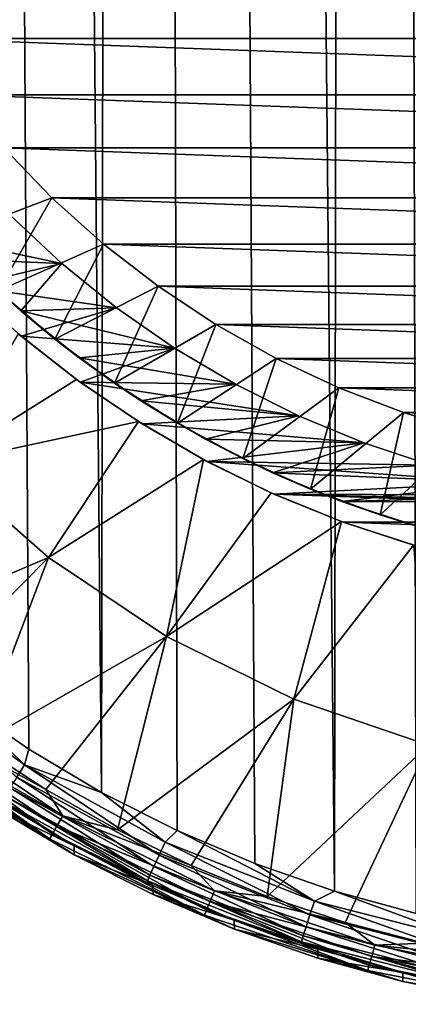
# Model space of a CAD drawing. Header units: metres. Extents: x -136 to 36, y -263 to -20.
# Tile 2 of 99: x -107.83 to -103.42, y -262.96 to -251.8. Entities that reach past the tile are written whole.
import ezdxf

# ---------------------------------------------------------------- set-up
doc = ezdxf.new("R2010")
doc.units = ezdxf.units.M
doc.layers.add('solid_11_382_034_XXX', color=7, linetype='CONTINUOUS')

msp = doc.modelspace()

# ---------------------------------------------------------------- linework, layer by layer
at = {"layer": 'solid_11_382_034_XXX'}
for points in [[(-106.897766, -260.55899, 8.561519), (-106.517082, -27.593649, 12.938132), (-109.123253, -27.594526, 12.870156)], [(-107.722359, -260.070923, 8.550571), (-106.897766, -260.55899, 8.561519), (-109.123253, -27.594526, 12.870156)], [(-108.512245, -259.529053, 8.539351), (-107.722359, -260.070923, 8.550571), (-109.123253, -27.594526, 12.870156)], [(-106.897766, -260.55899, 8.561519), (-106.041916, -260.991119, 8.571878), (-106.517082, -27.593649, 12.938132)], [(-104.252975, -261.679535, 8.58967), (-103.910507, -27.593061, 12.983451), (-106.517082, -27.593649, 12.938132)], [(-105.15937, -261.365051, 8.581346), (-104.252975, -261.679535, 8.58967), (-106.517082, -27.593649, 12.938132)], [(-106.041916, -260.991119, 8.571878), (-105.15937, -261.365051, 8.581346), (-106.517082, -27.593649, 12.938132)], [(-104.252975, -261.679535, 8.58967), (-103.328278, -261.932617, 8.596609), (-103.910507, -27.593061, 12.983451)], [(-101.437279, -262.251343, 8.605653), (-101.303551, -27.592766, 13.006112), (-103.910507, -27.593061, 12.983451)], [(-102.387703, -262.123627, 8.601989), (-101.437279, -262.251343, 8.605653), (-103.910507, -27.593061, 12.983451)], [(-103.328278, -261.932617, 8.596609), (-102.387703, -262.123627, 8.601989), (-103.910507, -27.593061, 12.983451)], [(-109.374535, -251.338593, -10.55), (-90.625465, -251.338593, -10.55), (-91.034523, -252.00885, -10.55)], [(-109.374535, -251.338593, -10.55), (-91.034523, -252.00885, -10.55), (-108.965477, -252.00885, -10.55)], [(-108.965477, -252.00885, -10.55), (-91.034523, -252.00885, -10.55), (-91.491409, -252.647461, -10.55)], [(-108.965477, -252.00885, -10.55), (-91.491409, -252.647461, -10.55), (-108.508591, -252.647461, -10.55)], [(-108.508591, -252.647461, -10.55), (-91.491409, -252.647461, -10.55), (-91.993698, -253.251022, -10.55)], [(-108.508591, -252.647461, -10.55), (-91.993698, -253.251022, -10.55), (-108.006302, -253.251022, -10.55)], [(-108.006302, -253.251022, -10.55), (-107.461296, -253.816315, -10.55), (-108.671829, -254.277573, -9.86584)], [(-108.006302, -253.251022, -10.55), (-91.993698, -253.251022, -10.55), (-92.538704, -253.816315, -10.55)], [(-108.006302, -253.251022, -10.55), (-92.538704, -253.816315, -10.55), (-107.461296, -253.816315, -10.55)], [(-107.461296, -253.816315, -10.55), (-108.070671, -254.869873, -9.86584), (-108.671829, -254.277573, -9.86584)], [(-107.461296, -253.816315, -10.55), (-106.876488, -254.340302, -10.55), (-108.070671, -254.869873, -9.86584)], [(-107.461296, -253.816315, -10.55), (-92.538704, -253.816315, -10.55), (-93.123512, -254.340302, -10.55)], [(-107.461296, -253.816315, -10.55), (-93.123512, -254.340302, -10.55), (-106.876488, -254.340302, -10.55)], [(-107.937271, -254.014618, -5.300001), (-107.350815, -254.560638, -5.300001), (-109.029213, -254.207291, -5.300001)], [(-108.439323, -254.516663, -6), (-107.350815, -254.560638, -6), (-107.937271, -254.014618, -6)], [(-107.350815, -254.560638, -6), (-107.350815, -254.560638, -5.300001), (-107.937271, -254.014618, -5.300001)], [(-107.937271, -254.014618, -6), (-107.350815, -254.560638, -6), (-107.937271, -254.014618, -5.300001)], [(-107.350815, -254.560638, -5.300001), (-108.440102, -254.817322, -5.300001), (-109.029213, -254.207291, -5.300001)], [(-106.876488, -254.340302, -10.55), (-107.429153, -255.418228, -9.86584), (-108.070671, -254.869873, -9.86584)], [(-106.876488, -254.340302, -10.55), (-106.254982, -254.820206, -10.55), (-107.429153, -255.418228, -9.86584)], [(-106.876488, -254.340302, -10.55), (-93.123512, -254.340302, -10.55), (-93.745018, -254.820221, -10.55)], [(-106.876488, -254.340302, -10.55), (-93.745018, -254.820221, -10.55), (-106.254982, -254.820206, -10.55)], [(-107.350815, -254.560638, -5.300001), (-106.726891, -255.063431, -5.300001), (-108.440102, -254.817322, -5.300001)], [(-108.439323, -254.516663, -6), (-107.815765, -255.097214, -6), (-107.350815, -254.560638, -6)], [(-108.070671, -254.869873, -9.86584), (-107.815765, -255.097214, -6), (-108.439323, -254.516663, -6)], [(-107.815765, -255.097214, -6), (-106.726891, -255.063431, -6), (-107.350815, -254.560638, -6)], [(-106.726891, -255.063431, -6), (-106.726891, -255.063431, -5.300001), (-107.350815, -254.560638, -5.300001)], [(-107.350815, -254.560638, -6), (-106.726891, -255.063431, -6), (-107.350815, -254.560638, -5.300001)], [(-108.440102, -254.817322, -5.300001), (-107.809868, -255.384796, -5.300001), (-107.839241, -255.360062, -5.751345)], [(-106.726891, -255.063431, -5.300001), (-107.809868, -255.384796, -5.300001), (-108.440102, -254.817322, -5.300001)], [(-106.254982, -254.820206, -10.55), (-106.750496, -255.919861, -9.86584), (-107.429153, -255.418228, -9.86584)], [(-106.254982, -254.820206, -10.55), (-105.600113, -255.253479, -10.55), (-106.750496, -255.919861, -9.86584)], [(-106.254982, -254.820206, -10.55), (-93.745018, -254.820221, -10.55), (-94.399895, -255.253479, -10.55)], [(-106.254982, -254.820206, -10.55), (-94.399895, -255.253479, -10.55), (-105.600113, -255.253479, -10.55)], [(-108.070671, -254.869873, -9.86584), (-107.429153, -255.418228, -9.86584), (-107.815765, -255.097214, -6)], [(-107.815765, -255.097214, -6), (-106.068695, -255.520416, -6), (-106.726891, -255.063431, -6)], [(-107.815765, -255.097214, -6), (-107.152382, -255.631805, -6), (-106.068695, -255.520416, -6)], [(-107.429153, -255.418228, -9.86584), (-107.152382, -255.631805, -6), (-107.815765, -255.097214, -6)], [(-106.726891, -255.063431, -5.300001), (-106.068695, -255.520416, -5.300001), (-107.809868, -255.384796, -5.300001)], [(-106.068695, -255.520416, -6), (-106.068695, -255.520416, -5.300001), (-106.726891, -255.063431, -5.300001)], [(-106.726891, -255.063431, -6), (-106.068695, -255.520416, -6), (-106.726891, -255.063431, -5.300001)], [(-105.600113, -255.253479, -10.55), (-106.038078, -256.372284, -9.86584), (-106.750496, -255.919861, -9.86584)], [(-105.600113, -255.253479, -10.55), (-104.915359, -255.637772, -10.55), (-106.038078, -256.372284, -9.86584)], [(-105.600113, -255.253479, -10.55), (-94.399895, -255.253479, -10.55), (-95.084648, -255.637772, -10.55)], [(-105.600113, -255.253479, -10.55), (-95.084648, -255.637772, -10.55), (-104.915359, -255.637772, -10.55)], [(-108.712357, -256.832733, -5.320241), (-107.839241, -255.360062, -5.751345), (-107.181145, -255.878052, -5.770236)], [(-107.809868, -255.384796, -5.300001), (-107.181145, -255.878052, -5.770236), (-107.839241, -255.360062, -5.751345)], [(-107.809868, -255.384796, -5.300001), (-107.141594, -255.906906, -5.300001), (-107.181145, -255.878052, -5.770236)], [(-106.068695, -255.520416, -5.300001), (-107.141594, -255.906906, -5.300001), (-107.809868, -255.384796, -5.300001)], [(-107.429153, -255.418228, -9.86584), (-106.750496, -255.919861, -9.86584), (-107.152382, -255.631805, -6)], [(-107.152382, -255.631805, -6), (-105.37957, -255.929291, -6), (-106.068695, -255.520416, -6)], [(-106.068695, -255.520416, -5.300001), (-105.37957, -255.929291, -5.300001), (-107.141594, -255.906906, -5.300001)], [(-105.37957, -255.929291, -6), (-105.37957, -255.929291, -5.300001), (-106.068695, -255.520416, -5.300001)], [(-106.068695, -255.520416, -6), (-105.37957, -255.929291, -6), (-106.068695, -255.520416, -5.300001)], [(-107.152382, -255.631805, -6), (-106.452545, -256.117706, -6), (-105.37957, -255.929291, -6)], [(-106.750496, -255.919861, -9.86584), (-106.452545, -256.117706, -6), (-107.152382, -255.631805, -6)], [(-104.915359, -255.637772, -10.55), (-105.295479, -256.773254, -9.86584), (-106.038078, -256.372284, -9.86584)], [(-104.915359, -255.637772, -10.55), (-104.204376, -255.971069, -10.55), (-105.295479, -256.773254, -9.86584)], [(-104.915359, -255.637772, -10.55), (-95.084648, -255.637772, -10.55), (-95.795624, -255.971069, -10.55)], [(-104.915359, -255.637772, -10.55), (-95.795624, -255.971069, -10.55), (-104.204376, -255.971069, -10.55)], [(-108.712357, -256.832733, -5.320241), (-107.181145, -255.878052, -5.770236), (-106.480682, -256.354675, -5.787493)], [(-107.141594, -255.906906, -5.300001), (-106.480682, -256.354675, -5.787493), (-107.181145, -255.878052, -5.770236)], [(-107.141594, -255.906906, -5.300001), (-106.438522, -256.381134, -5.300001), (-106.480682, -256.354675, -5.787493)], [(-104.663033, -256.287964, -5.300001), (-106.438522, -256.381134, -5.300001), (-107.141594, -255.906906, -5.300001)], [(-105.37957, -255.929291, -5.300001), (-104.663033, -256.287964, -5.300001), (-107.141594, -255.906906, -5.300001)], [(-106.750496, -255.919861, -9.86584), (-106.038078, -256.372284, -9.86584), (-106.452545, -256.117706, -6)], [(-106.452545, -256.117706, -6), (-104.663033, -256.287964, -6), (-105.37957, -255.929291, -6)], [(-104.663033, -256.287964, -6), (-104.663033, -256.287964, -5.300001), (-105.37957, -255.929291, -5.300001)], [(-105.37957, -255.929291, -6), (-104.663033, -256.287964, -6), (-105.37957, -255.929291, -5.300001)], [(-104.204376, -255.971069, -10.55), (-104.526398, -257.120728, -9.86584), (-105.295479, -256.773254, -9.86584)], [(-104.204376, -255.971069, -10.55), (-103.470963, -256.251587, -10.55), (-104.526398, -257.120728, -9.86584)], [(-104.204376, -255.971069, -10.55), (-95.795624, -255.971069, -10.55), (-96.529037, -256.251587, -10.55)], [(-104.204376, -255.971069, -10.55), (-96.529037, -256.251587, -10.55), (-103.470963, -256.251587, -10.55)], [(-106.452545, -256.117706, -6), (-105.719833, -256.55246, -6), (-104.663033, -256.287964, -6)], [(-106.038078, -256.372284, -9.86584), (-105.719833, -256.55246, -6), (-106.452545, -256.117706, -6)], [(-103.470963, -256.251587, -10.55), (-103.734688, -257.412964, -9.86584), (-104.526398, -257.120728, -9.86584)], [(-103.470963, -256.251587, -10.55), (-102.719032, -256.477814, -10.55), (-103.734688, -257.412964, -9.86584)], [(-103.470963, -256.251587, -10.55), (-96.529037, -256.251587, -10.55), (-97.280968, -256.477814, -10.55)], [(-103.470963, -256.251587, -10.55), (-97.280968, -256.477814, -10.55), (-102.719032, -256.477814, -10.55)], [(-107.500732, -257.895569, -5.311156), (-108.712357, -256.832733, -5.320241), (-106.480682, -256.354675, -5.787493)], [(-107.500732, -257.895569, -5.311156), (-106.480682, -256.354675, -5.787493), (-105.741867, -256.784973, -5.80319)], [(-106.438522, -256.381134, -5.300001), (-105.741867, -256.784973, -5.80319), (-106.480682, -256.354675, -5.787493)], [(-104.663033, -256.287964, -5.300001), (-103.922737, -256.594604, -5.300001), (-106.438522, -256.381134, -5.300001)], [(-106.438522, -256.381134, -5.300001), (-105.704079, -256.805176, -5.300001), (-105.741867, -256.784973, -5.80319)], [(-103.922737, -256.594604, -5.300001), (-105.704079, -256.805176, -5.300001), (-106.438522, -256.381134, -5.300001)], [(-106.038078, -256.372284, -9.86584), (-105.295479, -256.773254, -9.86584), (-105.719833, -256.55246, -6)], [(-105.719833, -256.55246, -6), (-103.922737, -256.594604, -6), (-104.663033, -256.287964, -6)], [(-103.922737, -256.594604, -6), (-103.922737, -256.594604, -5.300001), (-104.663033, -256.287964, -5.300001)], [(-104.663033, -256.287964, -6), (-103.922737, -256.594604, -6), (-104.663033, -256.287964, -5.300001)], [(-102.719032, -256.477814, -10.55), (-102.924301, -257.64856, -9.86584), (-103.734688, -257.412964, -9.86584)], [(-105.719833, -256.55246, -6), (-104.957977, -256.933807, -6), (-103.922737, -256.594604, -6)], [(-105.295479, -256.773254, -9.86584), (-104.957977, -256.933807, -6), (-105.719833, -256.55246, -6)], [(-103.922737, -256.594604, -5.300001), (-103.162445, -256.847656, -5.300001), (-105.704079, -256.805176, -5.300001)], [(-104.957977, -256.933807, -6), (-103.162453, -256.847656, -6), (-103.922737, -256.594604, -6)], [(-103.162453, -256.847656, -6), (-103.162445, -256.847656, -5.300001), (-103.922737, -256.594604, -5.300001)], [(-103.922737, -256.594604, -6), (-103.162453, -256.847656, -6), (-103.922737, -256.594604, -5.300001)], [(-109.765282, -258.859131, -4.645147), (-108.712357, -256.832733, -5.320241), (-107.500732, -257.895569, -5.311156)], [(-106.160721, -258.791138, -5.303502), (-107.500732, -257.895569, -5.311156), (-105.741867, -256.784973, -5.80319)], [(-106.160721, -258.791138, -5.303502), (-105.741867, -256.784973, -5.80319), (-104.971855, -257.163513, -5.817006)], [(-105.704079, -256.805176, -5.300001), (-104.971855, -257.163513, -5.817006), (-105.741867, -256.784973, -5.80319)], [(-105.704079, -256.805176, -5.300001), (-104.941849, -257.176941, -5.300001), (-104.971855, -257.163513, -5.817006)], [(-102.386047, -257.045837, -5.300001), (-104.941849, -257.176941, -5.300001), (-105.704079, -256.805176, -5.300001)], [(-103.162445, -256.847656, -5.300001), (-102.386047, -257.045837, -5.300001), (-105.704079, -256.805176, -5.300001)], [(-105.295479, -256.773254, -9.86584), (-104.526398, -257.120728, -9.86584), (-104.957977, -256.933807, -6)], [(-104.957977, -256.933807, -6), (-102.386047, -257.045837, -6), (-103.162453, -256.847656, -6)], [(-104.957977, -256.933807, -6), (-104.170853, -257.259857, -6), (-102.386047, -257.045837, -6)], [(-104.526398, -257.120728, -9.86584), (-104.170853, -257.259857, -6), (-104.957977, -256.933807, -6)], [(-102.386047, -257.045837, -5.300001), (-101.597481, -257.18811, -5.300001), (-104.941849, -257.176941, -5.300001)], [(-104.170853, -257.259857, -6), (-101.597488, -257.18808, -6), (-102.386047, -257.045837, -6)], [(-106.160721, -258.791138, -5.303502), (-104.971855, -257.163513, -5.817006), (-104.17601, -257.487152, -5.828717)], [(-104.941849, -257.176941, -5.300001), (-104.17601, -257.487152, -5.828717), (-104.971855, -257.163513, -5.817006)], [(-104.526398, -257.120728, -9.86584), (-103.734688, -257.412964, -9.86584), (-104.170853, -257.259857, -6)], [(-104.941849, -257.176941, -5.300001), (-104.155548, -257.494629, -5.300001), (-104.17601, -257.487152, -5.828717)], [(-104.941849, -257.176941, -5.300001), (-95.844452, -257.494629, -5.300001), (-104.155548, -257.494629, -5.300001)], [(-100, -257.302338, -5.300001), (-95.844452, -257.494629, -5.300001), (-104.941849, -257.176941, -5.300001)], [(-100.800781, -257.273743, -5.300001), (-100, -257.302338, -5.300001), (-104.941849, -257.176941, -5.300001)], [(-101.597481, -257.18811, -5.300001), (-100.800781, -257.273743, -5.300001), (-104.941849, -257.176941, -5.300001)], [(-104.170853, -257.259857, -6), (-100.800781, -257.273743, -6), (-101.597488, -257.18808, -6)], [(-104.170853, -257.259857, -6), (-103.36248, -257.5289, -6), (-100.800781, -257.273743, -6)], [(-103.734688, -257.412964, -9.86584), (-103.36248, -257.5289, -6), (-104.170853, -257.259857, -6)], [(-104.715248, -259.50412, -5.297407), (-106.160721, -258.791138, -5.303502), (-104.17601, -257.487152, -5.828717)], [(-104.715248, -259.50412, -5.297407), (-104.17601, -257.487152, -5.828717), (-103.356766, -257.754456, -5.838446)], [(-104.155548, -257.494629, -5.300001), (-103.356766, -257.754456, -5.838446), (-104.17601, -257.487152, -5.828717)], [(-104.155548, -257.494629, -5.300001), (-103.348991, -257.756683, -5.300001), (-103.356766, -257.754456, -5.838446)], [(-104.155548, -257.494629, -5.300001), (-95.844452, -257.494629, -5.300001), (-96.651009, -257.756683, -5.300001)], [(-104.155548, -257.494629, -5.300001), (-96.651009, -257.756683, -5.300001), (-103.348991, -257.756683, -5.300001)], [(-103.734688, -257.412964, -9.86584), (-102.924301, -257.64856, -9.86584), (-103.36248, -257.5289, -6)], [(-103.189064, -260.022278, -5.292978), (-104.715248, -259.50412, -5.297407), (-103.356766, -257.754456, -5.838446)], [(-109.056488, -259.463104, -4.639984), (-109.765282, -258.859131, -4.645147), (-107.500732, -257.895569, -5.311156)], [(-108.31044, -260.020386, -4.635221), (-109.056488, -259.463104, -4.639984), (-107.500732, -257.895569, -5.311156)], [(-108.31044, -260.020386, -4.635221), (-107.500732, -257.895569, -5.311156), (-106.160721, -258.791138, -5.303502)], [(-107.53019, -260.528687, -4.630876), (-108.31044, -260.020386, -4.635221), (-106.160721, -258.791138, -5.303502)], [(-106.718948, -260.985931, -4.626968), (-107.53019, -260.528687, -4.630876), (-106.160721, -258.791138, -5.303502)], [(-106.718948, -260.985931, -4.626968), (-106.160721, -258.791138, -5.303502), (-104.715248, -259.50412, -5.297407)], [(-107.772797, -260.248169, 8.523097), (-108.512245, -259.529053, 8.539351), (-109.246574, -259.180298, 8.501301)], [(-107.772797, -260.248169, 8.523097), (-109.246574, -259.180298, 8.501301), (-107.860222, -260.387543, 8.450706)], [(-105.880066, -261.390228, -4.623512), (-106.718948, -260.985931, -4.626968), (-104.715248, -259.50412, -5.297407)], [(-105.016991, -261.739899, -4.620523), (-105.880066, -261.390228, -4.623512), (-104.715248, -259.50412, -5.297407)], [(-105.016991, -261.739899, -4.620523), (-104.715248, -259.50412, -5.297407), (-103.189064, -260.022278, -5.292978)], [(-107.772797, -260.248169, 8.523097), (-107.722359, -260.070923, 8.550571), (-108.512245, -259.529053, 8.539351)], [(-108.933334, -259.759583, -4.562946), (-107.337212, -260.825958, -4.553831), (-109.015533, -259.865967, -4.450153)], [(-108.933334, -259.759583, -4.562946), (-108.31044, -260.020386, -4.635221), (-107.53019, -260.528687, -4.630876)], [(-108.933334, -259.759583, -4.562946), (-107.53019, -260.528687, -4.630876), (-107.337212, -260.825958, -4.553831)], [(-109.078415, -259.946503, -4.307465), (-107.488815, -261.084656, -4.134545), (-109.117867, -259.996216, -4.143848)], [(-109.015533, -259.865967, -4.450153), (-107.456375, -261.030212, -4.298202), (-109.078415, -259.946503, -4.307465)], [(-109.078415, -259.946503, -4.307465), (-107.456375, -261.030212, -4.298202), (-107.488815, -261.084656, -4.134545)], [(-109.015533, -259.865967, -4.450153), (-107.404686, -260.942169, -4.440955), (-107.456375, -261.030212, -4.298202)], [(-107.337212, -260.825958, -4.553831), (-107.404686, -260.942169, -4.440955), (-109.015533, -259.865967, -4.450153)], [(-109.117867, -259.996216, -4.143848), (-107.488815, -261.084656, -4.134545), (-108.897697, -260.187775, -3.968261)], [(-107.772797, -260.248169, 8.523097), (-106.897766, -260.55899, 8.561519), (-107.722359, -260.070923, 8.550571)], [(-104.133263, -262.033508, -4.618014), (-105.016991, -261.739899, -4.620523), (-103.189064, -260.022278, -5.292978)], [(-103.232536, -262.269897, -4.615993), (-104.133263, -262.033508, -4.618014), (-103.189064, -260.022278, -5.292978)], [(-107.488815, -261.084656, -4.134545), (-108.071236, -260.755066, -3.963412), (-108.897697, -260.187775, -3.968261)], [(-107.772797, -260.248169, 8.523097), (-107.860222, -260.387543, 8.450706), (-106.246124, -261.272766, 8.472056)], [(-106.176651, -261.123322, 8.543803), (-106.897766, -260.55899, 8.561519), (-107.772797, -260.248169, 8.523097)], [(-106.176651, -261.123322, 8.543803), (-107.772797, -260.248169, 8.523097), (-106.246124, -261.272766, 8.472056)], [(-107.860222, -260.387543, 8.450706), (-107.934479, -260.507019, 8.338801), (-106.305138, -261.40097, 8.360703)], [(-106.246124, -261.272766, 8.472056), (-107.860222, -260.387543, 8.450706), (-106.305138, -261.40097, 8.360703)], [(-107.934479, -260.507019, 8.338801), (-107.990669, -260.598724, 8.194765), (-106.349792, -261.49942, 8.217088)], [(-106.305138, -261.40097, 8.360703), (-107.934479, -260.507019, 8.338801), (-106.349792, -261.49942, 8.217088)], [(-107.990669, -260.598724, 8.194765), (-108.025093, -260.656586, 8.028093), (-106.377144, -261.561646, 8.050679)], [(-106.349792, -261.49942, 8.217088), (-107.990669, -260.598724, 8.194765), (-106.377144, -261.561646, 8.050679)], [(-107.337212, -260.825958, -4.553831), (-107.53019, -260.528687, -4.630876), (-106.718948, -260.985931, -4.626968)], [(-106.176651, -261.123322, 8.543803), (-106.041916, -260.991119, 8.571878), (-106.897766, -260.55899, 8.561519)], [(-107.209656, -261.164337, 7.867181), (-108.07238, -260.65332, 7.856088), (-108.071236, -260.755066, -3.963412)], [(-108.025093, -260.656586, 8.028093), (-108.07238, -260.65332, 7.856088), (-107.209656, -261.164337, 7.867181)], [(-106.377144, -261.561646, 8.050679), (-108.025093, -260.656586, 8.028093), (-107.209656, -261.164337, 7.867181)], [(-107.209656, -261.164337, 7.867181), (-108.071236, -260.755066, -3.963412), (-107.208725, -261.26593, -3.959046)], [(-107.488815, -261.084656, -4.134545), (-107.208725, -261.26593, -3.959046), (-108.071236, -260.755066, -3.963412)], [(-107.337212, -260.825958, -4.553831), (-105.61554, -261.674896, -4.546575), (-107.404686, -260.942169, -4.440955)], [(-107.337212, -260.825958, -4.553831), (-106.718948, -260.985931, -4.626968), (-105.880066, -261.390228, -4.623512)], [(-107.337212, -260.825958, -4.553831), (-105.880066, -261.390228, -4.623512), (-105.61554, -261.674896, -4.546575)], [(-107.404686, -260.942169, -4.440955), (-105.706749, -261.892944, -4.290828), (-107.456375, -261.030212, -4.298202)], [(-107.404686, -260.942169, -4.440955), (-105.667145, -261.79892, -4.433631), (-105.706749, -261.892944, -4.290828)], [(-105.61554, -261.674896, -4.546575), (-105.667145, -261.79892, -4.433631), (-107.404686, -260.942169, -4.440955)], [(-107.456375, -261.030212, -4.298202), (-105.731628, -261.951141, -4.127139), (-107.488815, -261.084656, -4.134545)], [(-107.456375, -261.030212, -4.298202), (-105.706749, -261.892944, -4.290828), (-105.731628, -261.951141, -4.127139)], [(-104.48317, -261.792084, 8.561353), (-106.041916, -260.991119, 8.571878), (-106.176651, -261.123322, 8.543803)], [(-104.48317, -261.792084, 8.561353), (-105.15937, -261.365051, 8.581346), (-106.041916, -260.991119, 8.571878)], [(-107.488815, -261.084656, -4.134545), (-105.731628, -261.951141, -4.127139), (-107.208725, -261.26593, -3.959046)], [(-106.31459, -261.616608, 7.87766), (-107.209656, -261.164337, 7.867181), (-107.208725, -261.26593, -3.959046)], [(-106.377144, -261.561646, 8.050679), (-107.209656, -261.164337, 7.867181), (-106.31459, -261.616608, 7.87766)], [(-106.176651, -261.123322, 8.543803), (-106.246124, -261.272766, 8.472056), (-104.5336, -261.949219, 8.490137)], [(-104.48317, -261.792084, 8.561353), (-106.176651, -261.123322, 8.543803), (-104.5336, -261.949219, 8.490137)], [(-106.31459, -261.616608, 7.87766), (-107.208725, -261.26593, -3.959046), (-106.314018, -261.718018, -3.955182)], [(-105.731628, -261.951141, -4.127139), (-106.314018, -261.718018, -3.955182), (-107.208725, -261.26593, -3.959046)], [(-106.246124, -261.272766, 8.472056), (-106.305138, -261.40097, 8.360703), (-104.576431, -262.084045, 8.379238)], [(-104.5336, -261.949219, 8.490137), (-106.246124, -261.272766, 8.472056), (-104.576431, -262.084045, 8.379238)], [(-106.305138, -261.40097, 8.360703), (-106.349792, -261.49942, 8.217088), (-104.608841, -262.187683, 8.235969)], [(-104.576431, -262.084045, 8.379238), (-106.305138, -261.40097, 8.360703), (-104.608841, -262.187683, 8.235969)], [(-105.61554, -261.674896, -4.546575), (-105.880066, -261.390228, -4.623512), (-105.016991, -261.739899, -4.620523)], [(-104.48317, -261.792084, 8.561353), (-104.252975, -261.679535, 8.58967), (-105.15937, -261.365051, 8.581346)], [(-106.349792, -261.49942, 8.217088), (-106.377144, -261.561646, 8.050679), (-104.6287, -262.253235, 8.069777)], [(-104.608841, -262.187683, 8.235969), (-106.349792, -261.49942, 8.217088), (-104.6287, -262.253235, 8.069777)], [(-106.377144, -261.561646, 8.050679), (-106.31459, -261.616608, 7.87766), (-105.391602, -262.007965, 7.887228)], [(-104.6287, -262.253235, 8.069777), (-106.377144, -261.561646, 8.050679), (-105.391602, -262.007965, 7.887228)], [(-105.391602, -262.007965, 7.887228), (-106.31459, -261.616608, 7.87766), (-106.314018, -261.718018, -3.955182)], [(-105.391602, -262.007965, 7.887228), (-106.314018, -261.718018, -3.955182), (-105.391113, -262.109344, -3.951837)], [(-105.731628, -261.951141, -4.127139), (-105.391113, -262.109344, -3.951837), (-106.314018, -261.718018, -3.955182)], [(-105.61554, -261.674896, -4.546575), (-103.797791, -262.29187, -4.541301), (-105.667145, -261.79892, -4.433631)], [(-105.61554, -261.674896, -4.546575), (-105.016991, -261.739899, -4.620523), (-104.133263, -262.033508, -4.618014)], [(-105.61554, -261.674896, -4.546575), (-104.133263, -262.033508, -4.618014), (-103.797791, -262.29187, -4.541301)], [(-102.718918, -262.243927, 8.574057), (-104.252975, -261.679535, 8.58967), (-104.48317, -261.792084, 8.561353)], [(-102.718918, -262.243927, 8.574057), (-103.328278, -261.932617, 8.596609), (-104.252975, -261.679535, 8.58967)], [(-105.667145, -261.79892, -4.433631), (-103.859474, -262.519928, -4.285469), (-105.706749, -261.892944, -4.290828)], [(-105.667145, -261.79892, -4.433631), (-103.832642, -262.42157, -4.428309), (-103.859474, -262.519928, -4.285469)], [(-103.797791, -262.29187, -4.541301), (-103.832642, -262.42157, -4.428309), (-105.667145, -261.79892, -4.433631)], [(-104.48317, -261.792084, 8.561353), (-104.5336, -261.949219, 8.490137), (-102.749504, -262.406281, 8.503219)], [(-102.718918, -262.243927, 8.574057), (-104.48317, -261.792084, 8.561353), (-102.749504, -262.406281, 8.503219)], [(-105.706749, -261.892944, -4.290828), (-103.876373, -262.580841, -4.121756), (-105.731628, -261.951141, -4.127139)], [(-105.731628, -261.951141, -4.127139), (-103.876373, -262.580841, -4.121756), (-105.391113, -262.109344, -3.951837)], [(-105.706749, -261.892944, -4.290828), (-103.859474, -262.519928, -4.285469), (-103.876373, -262.580841, -4.121756)], [(-104.5336, -261.949219, 8.490137), (-104.576431, -262.084045, 8.379238), (-102.775482, -262.545593, 8.392642)], [(-102.749504, -262.406281, 8.503219), (-104.5336, -261.949219, 8.490137), (-102.775482, -262.545593, 8.392642)], [(-104.444206, -262.336914, 7.895629), (-105.391602, -262.007965, 7.887228), (-105.391113, -262.109344, -3.951837)], [(-104.6287, -262.253235, 8.069777), (-105.391602, -262.007965, 7.887228), (-104.444206, -262.336914, 7.895629)], [(-104.576431, -262.084045, 8.379238), (-104.608841, -262.187683, 8.235969), (-102.795143, -262.65271, 8.249619)], [(-102.775482, -262.545593, 8.392642), (-104.576431, -262.084045, 8.379238), (-102.795143, -262.65271, 8.249619)], [(-103.797791, -262.29187, -4.541301), (-104.133263, -262.033508, -4.618014), (-103.232536, -262.269897, -4.615993)], [(-104.444206, -262.336914, 7.895629), (-105.391113, -262.109344, -3.951837), (-104.44413, -262.438171, -3.949026)], [(-103.876373, -262.580841, -4.121756), (-104.44413, -262.438171, -3.949026), (-105.391113, -262.109344, -3.951837)], [(-104.608841, -262.187683, 8.235969), (-104.6287, -262.253235, 8.069777), (-102.807182, -262.72052, 8.083583)], [(-102.795143, -262.65271, 8.249619), (-104.608841, -262.187683, 8.235969), (-102.807182, -262.72052, 8.083583)], [(-104.6287, -262.253235, 8.069777), (-104.444206, -262.336914, 7.895629), (-103.477478, -262.601685, 7.90263)], [(-102.807182, -262.72052, 8.083583), (-104.6287, -262.253235, 8.069777), (-103.477478, -262.601685, 7.90263)], [(-103.797791, -262.29187, -4.541301), (-101.915054, -262.66629, -4.538101), (-103.832642, -262.42157, -4.428309)], [(-103.797791, -262.29187, -4.541301), (-103.232536, -262.269897, -4.615993), (-102.318504, -262.447998, -4.614471)], [(-103.797791, -262.29187, -4.541301), (-102.318504, -262.447998, -4.614471), (-101.915054, -262.66629, -4.538101)], [(-103.477478, -262.601685, 7.90263), (-104.444206, -262.336914, 7.895629), (-104.44413, -262.438171, -3.949026)], [(-103.477478, -262.601685, 7.90263), (-104.44413, -262.438171, -3.949026), (-103.477303, -262.703003, -3.946763)], [(-103.876373, -262.580841, -4.121756), (-103.477303, -262.703003, -3.946763), (-104.44413, -262.438171, -3.949026)], [(-103.859474, -262.519928, -4.285469), (-101.954788, -262.963043, -4.11849), (-103.876373, -262.580841, -4.121756)], [(-103.832642, -262.42157, -4.428309), (-101.946167, -262.900421, -4.282216), (-103.859474, -262.519928, -4.285469)], [(-103.859474, -262.519928, -4.285469), (-101.946167, -262.900421, -4.282216), (-101.954788, -262.963043, -4.11849)], [(-103.832642, -262.42157, -4.428309), (-101.932556, -262.799408, -4.42508), (-101.946167, -262.900421, -4.282216)], [(-101.915054, -262.66629, -4.538101), (-101.932556, -262.799408, -4.42508), (-103.832642, -262.42157, -4.428309)], [(-103.876373, -262.580841, -4.121756), (-101.954788, -262.963043, -4.11849), (-103.477303, -262.703003, -3.946763)], [(-103.477478, -262.601685, 7.90263), (-103.477303, -262.703003, -3.946763), (-102.494942, -262.902649, -3.945056)], [(-102.494743, -262.801392, 7.90805), (-103.477478, -262.601685, 7.90263), (-102.494942, -262.902649, -3.945056)], [(-102.807182, -262.72052, 8.083583), (-103.477478, -262.601685, 7.90263), (-102.494743, -262.801392, 7.90805)], [(-101.954788, -262.963043, -4.11849), (-102.494942, -262.902649, -3.945056), (-103.477303, -262.703003, -3.946763)]]:
    msp.add_3dface(points, dxfattribs=at)

doc.saveas('drawing.dxf')
